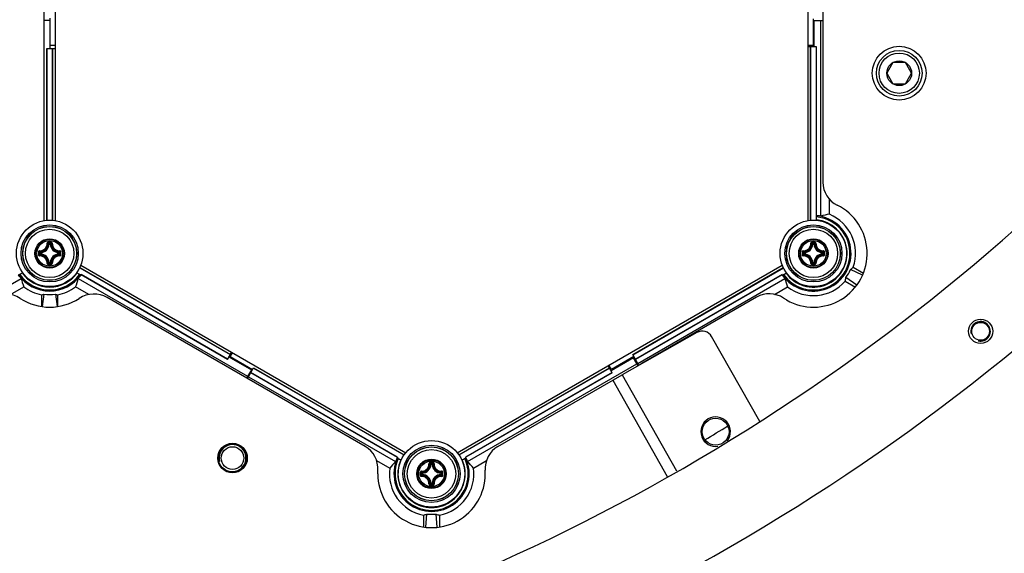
# Model space of a CAD drawing. Header units: millimetres. Extents: x 0 to 420, y 0 to 297.
# Tile 186 of 256: x 131 to 149, y 180 to 190. Entities that reach past the tile are written whole.
import ezdxf

# ---------------------------------------------------------------- set-up
doc = ezdxf.new("R2010")
doc.units = ezdxf.units.MM
doc.header["$LTSCALE"] = 23.1
doc.layers.get('0').update_dxf_attribs({"linetype": 'CONTINUOUS'})
doc.layers.add('02___PRT_ALL_AXES', color=7, linetype='CONTINUOUS')
doc.layers.add('DIM_PILOTEES', color=7, linetype='CONTINUOUS')
doc.styles.get("Standard").update_dxf_attribs({"font": 'txt', "width": 0.7})
doc.styles.add('TEXTSTYLE_4', font='txt')
doc.dimstyles.new('DIMSTYLE_5', dxfattribs={"dimtxt": 2.5, "dimasz": 3.5, "dimexe": 2, "dimexo": 0, "dimtad": 1, "dimlfac": 10, "dimdsep": 46, "dimtxsty": 'Standard', "dimblk": '_FILLED', "dimblk1": '_FILLED', "dimblk2": '_FILLED', "dimcen": 0.09, "dimazin": 2, "dimtp": 0.8, "dimtm": 0.8, "dimtfac": 1, "dimtmove": 0, "dimatfit": 2, "dimldrblk": '_FILLED', "dimfxl": 0, "dimtolj": 1, "dimarcsym": 0})

# ---------------------------------------------------------------- blocks, each defined once
blk = doc.blocks.new('_FILLED')
at = {"color": 0, "linetype": 'ByBlock'}
blk.add_solid([(0, 0), (-1, 0.1429), (-1, -0.1429)], dxfattribs=at)
blk = doc.blocks.new('*D8')
at = {"layer": 'DIM_PILOTEES', "color": 2, "linetype": 'Continuous'}
for p, q in [((124.125, 214.622), (176.063, 258.233)), ((154.337, 239.99), (124.125, 214.622)), ((93.913, 189.254), (124.125, 214.622))]:
    blk.add_line(p, q, dxfattribs=at)
at = {"layer": 'DIM_PILOTEES', "color": 2, "linetype": 'Continuous', "xscale": 3.5, "yscale": 3.5, "zscale": 3.5}
for p, rotation in [((154.337, 239.99), 40.0192182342), ((93.913, 189.254), 220.0192182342)]:
    blk.add_blockref('_FILLED', p, dxfattribs=dict(at, rotation=rotation))
at = {"layer": 'DIM_PILOTEES', "color": 2, "linetype": 'Continuous', "insert": (166.988, 254.693), "char_height": 2.5, "width": 13.83929, "attachment_point": 1, "rotation": 40.0192, "line_spacing_factor": 0.9, "style": 'TEXTSTYLE_4'}
blk.add_mtext('{\\ftxt;\\W0.0001;\\H0.0001;\\~}{\\ftxt;\\W1.3333333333;\\H2.5; }{\\ftxt;\\W0.0001;\\H0.0001;\\~}{\\ftxt;\\W0.0001;\\H0.0001;\\~}{\\ftxt;\\W2.3571428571;\\H2.5; }{\\ftxt;\\W0.0001;\\H0.0001;\\~}', dxfattribs=at)

msp = doc.modelspace()

# ---------------------------------------------------------------- linework, layer by layer
at = {"color": 7, "linetype": 'Continuous'}
for p, q in [((131.1252, 186.5378), (131.1252, 193.5158)), ((131.3252, 193.5158), (131.3252, 186.5379)), ((145.3252, 186.5375), (145.3252, 193.5158)), ((145.6027, 192.7877), (145.6027, 187.2505)), ((131.2252, 190.2577), (131.1252, 190.2577)), ((131.2252, 190.2577), (131.2252, 189.7397)), ((131.2352, 189.796), (131.2352, 190.3018)), ((145.4252, 189.796), (145.4252, 190.2897)), ((145.4352, 190.2562), (145.6027, 190.2562)), ((145.4352, 190.2562), (145.4352, 189.7754)), ((145.5627, 186.6195), (145.5627, 190.2562)), ((131.1727, 189.7397), (131.3252, 189.7397)), ((131.1727, 186.5439), (131.1727, 189.7397)), ((131.1762, 186.5441), (131.1762, 189.7397)), ((131.3252, 189.796), (131.2352, 189.796)), ((131.2742, 189.7397), (131.2742, 186.5441)), ((131.2777, 189.7397), (131.2777, 186.5439)), ((145.4252, 189.796), (145.3252, 189.796)), ((145.3252, 189.7754), (145.4777, 189.7754)), ((145.3727, 186.5439), (145.3727, 189.7754)), ((145.3762, 186.5441), (145.3762, 189.7754)), ((145.4742, 189.7754), (145.4742, 186.6296)), ((145.4777, 189.7754), (145.4777, 186.6311)), ((146.9056, 189.4787), (146.7901, 189.2787)), ((147.1365, 189.4787), (146.9056, 189.4787)), ((147.252, 189.2787), (147.1365, 189.4787)), ((146.7901, 189.2787), (146.9056, 189.0787)), ((147.1365, 189.0787), (147.252, 189.2787)), ((146.9056, 189.0787), (147.1365, 189.0787)), ((145.7226, 186.6545), (145.7226, 186.9353)), ((145.4842, 186.5431), (145.4842, 186.6288)), ((145.7839, 186.4367), (145.7797, 186.4341)), ((145.7839, 186.4367), (145.7797, 186.4342)), ((131.214, 186.0987), (131.2041, 186.0992)), ((131.214, 186.1086), (131.2365, 186.1086)), ((131.214, 186.0987), (131.214, 186.1086)), ((131.2141, 186.0987), (131.2364, 186.0987)), ((131.2365, 186.0987), (131.2365, 186.1086)), ((131.2365, 186.0987), (131.2464, 186.0992)), ((145.414, 186.0987), (145.4041, 186.0992)), ((145.414, 186.1086), (145.4365, 186.1086)), ((145.414, 186.0987), (145.414, 186.1086)), ((145.4141, 186.0987), (145.4364, 186.0987)), ((145.4365, 186.0987), (145.4365, 186.1086)), ((145.4365, 186.0987), (145.4464, 186.0992)), ((131.0542, 185.9389), (131.0443, 185.9389)), ((131.0443, 185.9164), (131.0443, 185.9389)), ((131.0542, 185.9164), (131.0443, 185.9164)), ((131.0542, 185.9389), (131.0537, 185.9488)), ((131.0542, 185.9164), (131.0537, 185.9065)), ((131.0542, 185.9165), (131.0542, 185.9388)), ((131.3962, 185.9389), (131.3968, 185.9488)), ((131.3962, 185.9389), (131.4062, 185.9389)), ((131.3962, 185.9388), (131.3962, 185.9165)), ((131.3962, 185.9164), (131.4062, 185.9164)), ((131.3962, 185.9164), (131.3968, 185.9065)), ((131.4062, 185.9389), (131.4062, 185.9164)), ((145.2542, 185.9389), (145.2443, 185.9389)), ((145.2443, 185.9164), (145.2443, 185.9389)), ((145.2542, 185.9164), (145.2443, 185.9164)), ((145.2542, 185.9389), (145.2537, 185.9488)), ((145.2542, 185.9164), (145.2537, 185.9065)), ((145.2542, 185.9165), (145.2542, 185.9388)), ((145.5962, 185.9389), (145.5968, 185.9488)), ((145.5962, 185.9389), (145.6062, 185.9389)), ((145.5962, 185.9388), (145.5962, 185.9165)), ((145.5962, 185.9164), (145.6062, 185.9164)), ((145.5962, 185.9164), (145.5968, 185.9065)), ((145.6062, 185.9389), (145.6062, 185.9164)), ((131.214, 185.7567), (131.2041, 185.7561)), ((131.214, 185.7567), (131.214, 185.7467)), ((131.2365, 185.7467), (131.214, 185.7467)), ((131.2364, 185.7567), (131.2141, 185.7567)), ((131.2365, 185.7567), (131.2464, 185.7561)), ((131.2365, 185.7567), (131.2365, 185.7467)), ((131.7836, 185.6618), (134.5832, 184.0455)), ((131.7852, 185.665), (134.585, 184.0485)), ((131.8034, 185.7093), (137.8468, 182.2202)), ((138.8034, 182.22), (144.8468, 185.7092)), ((142.0655, 184.0471), (144.8659, 185.6639)), ((142.0672, 184.0441), (144.8675, 185.6608)), ((145.414, 185.7567), (145.4041, 185.7561)), ((145.414, 185.7567), (145.414, 185.7467)), ((145.4365, 185.7467), (145.414, 185.7467)), ((145.4364, 185.7567), (145.4141, 185.7567)), ((145.4365, 185.7567), (145.4464, 185.7561)), ((145.4365, 185.7567), (145.4365, 185.7467)), ((146.1674, 185.6709), (146.3556, 185.5623)), ((127.9717, 183.8904), (130.6948, 185.4626)), ((130.6475, 185.526), (130.7218, 185.5688)), ((131.7287, 185.5688), (131.803, 185.526)), ((131.7557, 185.4626), (134.9064, 183.6436)), ((134.5325, 183.9576), (131.8082, 185.5305)), ((134.5342, 183.9606), (131.8086, 185.5342)), ((144.8425, 185.5332), (142.1162, 183.9592)), ((144.843, 185.5294), (142.118, 183.9562)), ((142.1605, 183.8826), (144.8956, 185.4617)), ((144.8482, 185.5249), (144.9225, 185.5678)), ((146.2325, 185.3384), (146.0298, 185.4787)), ((146.3382, 185.5209), (146.1153, 185.6263)), ((130.4962, 185.1634), (130.7445, 185.3067)), ((131.9543, 185.1634), (131.706, 185.3067)), ((144.7031, 185.1659), (144.9455, 185.3059)), ((146.017, 185.4114), (146.2053, 185.3027)), ((131.0752, 185.1568), (131.0752, 184.9392)), ((131.1173, 185.171), (131.0882, 184.9373)), ((131.3332, 185.171), (131.3622, 184.9373)), ((131.3752, 184.9392), (131.3752, 185.1568)), ((137.0909, 182.3362), (132.2955, 185.1048)), ((144.3684, 185.1125), (142.2351, 183.8809)), ((144.9254, 185.0615), (144.8697, 185.0961)), ((143.261, 184.455), (141.8684, 183.6671)), ((144.4267, 182.8008), (143.5335, 184.3794)), ((134.5325, 183.9576), (134.6087, 184.0897)), ((134.5587, 184.0031), (134.9751, 183.7627)), ((134.5803, 184.0021), (134.6253, 184.0801)), ((134.9967, 183.7617), (134.5803, 184.0021)), ((142.0867, 184.0103), (141.6703, 183.7699)), ((142.1823, 183.8447), (142.0655, 184.0471)), ((138.9944, 182.056), (142.1439, 183.8744)), ((141.685, 183.7076), (141.6087, 183.8397)), ((141.6703, 183.7699), (141.6247, 183.8489)), ((142.0801, 183.9848), (141.6637, 183.7444)), ((142.1662, 183.8356), (142.0801, 183.9848)), ((134.9751, 183.7627), (134.8864, 183.6089)), ((134.903, 183.5993), (135.018, 183.7985)), ((134.923, 183.634), (137.6581, 182.0548)), ((137.6905, 182.1343), (134.9655, 183.7076)), ((137.6935, 182.1366), (134.9672, 183.7106)), ((135.0162, 183.7955), (137.8159, 182.1791)), ((135.018, 183.7985), (137.8178, 182.1821)), ((138.8327, 182.1821), (141.6325, 183.7985)), ((138.8346, 182.1792), (141.6342, 183.7955)), ((141.6832, 183.7106), (138.9589, 182.1377)), ((141.685, 183.7076), (138.9619, 182.1354)), ((139.5596, 182.3362), (141.8676, 183.6687)), ((141.8676, 183.6687), (142.8782, 181.8823)), ((141.6944, 183.5687), (142.7062, 181.7802)), ((137.3039, 182.0747), (137.5481, 181.9337)), ((137.6892, 182.1275), (137.7628, 182.0851)), ((137.691, 182.1347), (137.6905, 182.1343)), ((138.314, 181.9995), (138.3041, 182)), ((138.314, 182.0094), (138.3365, 182.0094)), ((138.314, 181.9995), (138.314, 182.0094)), ((138.3141, 181.9995), (138.3364, 181.9995)), ((138.3365, 181.9995), (138.3365, 182.0094)), ((138.3365, 181.9995), (138.3464, 182)), ((138.8877, 182.0851), (138.9632, 182.1287)), ((139.1047, 181.9351), (139.3466, 182.0747)), ((137.3252, 181.8283), (137.3274, 181.8938)), ((138.1542, 181.8397), (138.1443, 181.8397)), ((138.1443, 181.8172), (138.1443, 181.8397)), ((138.1542, 181.8172), (138.1443, 181.8172)), ((138.1542, 181.8397), (138.1537, 181.8496)), ((138.1542, 181.8172), (138.1537, 181.8073)), ((138.1542, 181.8173), (138.1542, 181.8397)), ((138.4962, 181.8397), (138.4968, 181.8496)), ((138.4962, 181.8397), (138.5062, 181.8397)), ((138.4962, 181.8396), (138.4962, 181.8173)), ((138.4962, 181.8172), (138.5062, 181.8172)), ((138.4962, 181.8172), (138.4968, 181.8073)), ((138.5062, 181.8397), (138.5062, 181.8172)), ((138.314, 181.6575), (138.3041, 181.6569)), ((138.314, 181.6575), (138.314, 181.6475)), ((138.3365, 181.6475), (138.314, 181.6475)), ((138.3364, 181.6575), (138.3141, 181.6575)), ((138.3365, 181.6575), (138.3464, 181.6569)), ((138.3365, 181.6575), (138.3365, 181.6475)), ((138.2197, 180.8346), (138.24, 181.0812)), ((138.4308, 180.8346), (138.4105, 181.0809)), ((138.1752, 181.0585), (138.1752, 180.8402)), ((138.4752, 181.058), (138.4752, 180.8402))]:
    msp.add_line(p, q, dxfattribs=at)
for centre, radius in [((147.0211, 189.2787), 0.5), ((147.0211, 189.2787), 0.425), ((147.0211, 189.2787), 0.375), ((147.0211, 189.2787), 0.2309), ((131.2252, 185.9277), 0.6185), ((131.2252, 185.9277), 0.5318), ((131.2252, 185.9277), 0.5019), ((131.2252, 185.9277), 0.5), ((131.2252, 185.9277), 0.45), ((145.4252, 185.9277), 0.6185), ((145.4252, 185.9277), 0.5318), ((145.4252, 185.9277), 0.5019), ((145.4252, 185.9277), 0.5), ((145.4252, 185.9277), 0.45), ((131.2252, 185.9277), 0.2732), ((131.2252, 185.9277), 0.2731), ((131.2252, 185.9277), 0.262), ((145.4252, 185.9277), 0.2732), ((145.4252, 185.9277), 0.2731), ((145.4252, 185.9277), 0.262), ((131.2252, 185.9277), 0.2384), ((145.4252, 185.9277), 0.2384), ((134.6252, 182.122), 0.26), ((138.3252, 181.8285), 0.6185), ((138.3252, 181.8285), 0.5318), ((134.6252, 182.122), 0.21), ((138.3252, 181.8285), 0.5019), ((138.3252, 181.8285), 0.5), ((138.3252, 181.8285), 0.45), ((138.3252, 181.8285), 0.2732), ((138.3252, 181.8285), 0.2731), ((138.3252, 181.8285), 0.262), ((138.3252, 181.8285), 0.2384)]:
    msp.add_circle(centre, radius, dxfattribs=at)
for centre, radius, start, end in [((124.1252, 214.622), 39.45, 283.22162, 316.89497), ((146.0777, 187.2505), 0.475, 180, 243.74462), ((145.4252, 185.9277), 1, 240.01188, 63.74462), ((145.4252, 185.9277), 0.7002, 214.93575, 85.16551), ((145.4252, 185.9277), 0.6802, 215.08125, 85.023), ((145.4252, 185.9277), 0.7037, 85.18956, 86.00635), ((145.4252, 185.9277), 0.7054, 78.75984, 85.73195), ((145.4252, 185.9277), 0.7853, 340.91941, 67.74865), ((145.4252, 185.9262), 0.6262, 215.4069, 84.5931), ((145.4252, 185.9262), 0.6239, 54.91027, 84.57277), ((145.4333, 185.9309), 0.6155, 30.13817, 55.27354), ((145.4344, 185.9315), 0.6142, 29.99077, 30.1385), ((145.4333, 185.9309), 0.6155, 4.70791, 29.99085), ((131.0452, 186.1077), 0.1591, 273.05434, 356.94559), ((131.0452, 186.1077), 0.169, 273.05291, 356.9472), ((130.9157, 185.8094), 0.4088, 45.14387, 48.28215), ((131.2249, 175.2389), 10.8976, 89.85392, 90.14255), ((131.2252, 175.3223), 10.8024, 89.85569, 90.14432), ((130.8787, 185.7908), 0.462, 43.45836, 46.26688), ((131.5718, 185.7909), 0.462, 133.73298, 136.54165), ((131.4052, 186.1077), 0.169, 183.0529, 266.94717), ((131.5349, 185.8093), 0.409, 131.71862, 134.85577), ((131.4052, 186.1077), 0.1591, 183.05441, 266.94559), ((145.2452, 186.1077), 0.1591, 273.05434, 356.94559), ((145.2452, 186.1077), 0.169, 273.05291, 356.9472), ((145.1157, 185.8094), 0.4088, 45.14387, 48.28215), ((145.4249, 175.2389), 10.8976, 89.85392, 90.14255), ((145.4252, 175.3223), 10.8024, 89.85569, 90.14432), ((145.0787, 185.7908), 0.462, 43.45836, 46.26688), ((145.7718, 185.7909), 0.462, 133.73298, 136.54165), ((145.6052, 186.1077), 0.169, 183.0529, 266.94717), ((145.7349, 185.8093), 0.409, 131.71862, 134.85577), ((145.6052, 186.1077), 0.1591, 183.05441, 266.94559), ((141.9138, 185.9277), 10.8973, 179.85603, 180.00033), ((141.9139, 185.9276), 10.8975, 179.99981, 180.14412), ((131.3619, 186.2741), 0.4618, 223.73241, 226.54218), ((141.8309, 185.9277), 10.8027, 179.85574, 180.14426), ((131.3619, 185.5812), 0.4618, 133.45787, 136.26741), ((131.3439, 186.2375), 0.4094, 221.71998, 224.85435), ((131.3438, 185.6179), 0.4092, 135.14517, 138.28089), ((131.0452, 185.7477), 0.1591, 3.05434, 86.94565), ((131.0452, 185.7477), 0.169, 3.05293, 86.9472), ((131.4052, 185.7477), 0.169, 93.05264, 176.94693), ((131.4052, 185.7477), 0.1591, 93.05441, 176.94559), ((131.1069, 186.2372), 0.4088, 315.14387, 318.28215), ((131.1068, 185.618), 0.409, 41.71863, 44.85577), ((131.0884, 186.2742), 0.462, 313.45836, 316.26688), ((131.0884, 185.5811), 0.462, 43.73298, 46.54165), ((120.6196, 185.9277), 10.8027, 359.85574, 0.14426), ((120.5365, 185.9277), 10.8975, 359.99981, 0.14412), ((120.5367, 185.9276), 10.8973, 359.85603, 0.00033), ((156.1138, 185.9277), 10.8973, 179.85603, 180.00033), ((156.1139, 185.9276), 10.8975, 179.99981, 180.14412), ((145.5619, 186.2741), 0.4618, 223.73241, 226.54218), ((156.0309, 185.9277), 10.8027, 179.85574, 180.14426), ((145.5619, 185.5812), 0.4618, 133.45787, 136.26741), ((145.5439, 186.2375), 0.4094, 221.71998, 224.85435), ((145.5438, 185.6179), 0.4092, 135.14517, 138.28089), ((145.2452, 185.7477), 0.1591, 3.05434, 86.94565), ((145.2452, 185.7477), 0.169, 3.05293, 86.9472), ((145.6052, 185.7477), 0.169, 93.05264, 176.94693), ((145.6052, 185.7477), 0.1591, 93.05441, 176.94559), ((145.3069, 186.2372), 0.4088, 315.14387, 318.28215), ((145.3068, 185.618), 0.409, 41.71863, 44.85577), ((145.2884, 186.2742), 0.462, 313.45836, 316.26688), ((145.2884, 185.5811), 0.462, 43.73298, 46.54165), ((134.8196, 185.9277), 10.8027, 359.85574, 0.14426), ((134.7365, 185.9277), 10.8975, 359.99981, 0.14412), ((134.7367, 185.9276), 10.8973, 359.85603, 0.00033), ((145.4252, 185.9262), 0.6239, 294.91027, 5.07126), ((145.2516, 187.4322), 1.6544, 298.51242, 298.72532), ((130.9153, 186.0463), 0.4094, 311.71999, 314.85435), ((131.2238, 196.6164), 10.8976, 269.86331, 270.15193), ((130.8788, 186.0643), 0.4618, 313.73245, 316.54218), ((131.2253, 196.533), 10.8024, 269.85526, 270.14388), ((131.5718, 186.0645), 0.462, 223.45836, 226.26689), ((131.5348, 186.046), 0.4088, 225.14387, 228.28216), ((145.1153, 186.0463), 0.4094, 311.71999, 314.85435), ((145.4238, 196.6164), 10.8976, 269.86331, 270.15193), ((145.0788, 186.0643), 0.4618, 313.73245, 316.54218), ((145.4253, 196.533), 10.8024, 269.85526, 270.14388), ((145.7718, 186.0645), 0.462, 223.45836, 226.26689), ((145.7348, 186.046), 0.4088, 225.14387, 228.28216), ((131.2252, 185.9277), 0.7054, 214.26805, 221.24016), ((131.2252, 185.9277), 0.7002, 214.83449, 325.16551), ((131.2252, 185.9277), 0.6802, 214.977, 325.023), ((131.2252, 185.9277), 0.6262, 215.4069, 324.5931), ((131.2252, 185.9277), 0.6239, 215.42723, 245.07126), ((131.2252, 185.9277), 0.6239, 294.91027, 324.57277), ((131.2252, 185.9277), 0.7054, 318.75984, 325.73195), ((131.2252, 185.9277), 0.7037, 325.18956, 326.00635), ((145.4252, 185.9277), 0.7037, 214.09429, 214.91119), ((145.4252, 185.9277), 0.7054, 214.36847, 221.34228), ((145.4252, 185.9262), 0.6239, 215.42723, 245.07126), ((131.2252, 185.9277), 0.7853, 232.25135, 258.98897), ((132.616, 185.3251), 1.6541, 178.5092, 178.72532), ((131.2252, 185.9184), 0.6155, 244.70791, 295.27355), ((131.2252, 185.9277), 0.7853, 281.01103, 307.74865), ((129.8345, 185.3255), 1.654, 1.2562, 1.472), ((145.4252, 185.9277), 0.7853, 232.34857, 318.89732), ((146.8154, 185.3237), 1.6535, 178.46246, 178.72535), ((145.4252, 185.917), 0.6155, 244.708, 295.27353), ((144.0351, 185.3241), 1.6533, 1.25615, 1.54381), ((130.405, 184.6718), 0.5, 56.85067, 120), ((132.0455, 184.6718), 0.5, 60, 123.14933), ((144.6059, 184.7012), 0.475, 56.25538, 120), ((131.2252, 185.9277), 1, 236.85067, 303.14933), ((143.3595, 184.281), 0.2, 29.5, 119.5), ((142.3351, 183.7077), 0.2, 120, 132.68965), ((124.1252, 214.622), 37.5, 300.94158, 301.70578), ((136.8534, 181.9248), 0.475, 356.25538, 60), ((139.7971, 181.9248), 0.475, 120, 183.74462), ((138.3265, 181.8292), 0.7002, 154.93575, 25.16551), ((138.3265, 181.8292), 0.6802, 155.08125, 25.023), ((138.3265, 181.8292), 0.7054, 154.36847, 161.34228), ((138.3265, 181.8292), 0.7037, 154.09429, 154.91119), ((138.3252, 181.8285), 0.6262, 155.4069, 24.5931), ((138.3252, 181.8285), 0.6239, 155.42723, 185.07126), ((138.1452, 182.0085), 0.1591, 273.05434, 356.94559), ((138.1452, 182.0085), 0.169, 273.05291, 356.9472), ((138.0157, 181.7102), 0.4088, 45.14387, 48.28215), ((138.3249, 171.1397), 10.8976, 89.85392, 90.14255), ((138.3252, 171.2231), 10.8024, 89.85569, 90.14432), ((137.9787, 181.6917), 0.462, 43.45836, 46.26688), ((138.6718, 181.6917), 0.462, 133.73298, 136.54165), ((138.5052, 182.0085), 0.169, 183.0529, 266.94717), ((138.6349, 181.7101), 0.409, 131.71862, 134.85577), ((138.5052, 182.0085), 0.1591, 183.05441, 266.94559), ((138.3252, 181.8285), 0.6239, 354.91027, 24.57277), ((138.3265, 181.8292), 0.7037, 25.18956, 26.00635), ((138.3265, 181.8292), 0.7054, 18.75984, 25.73195), ((138.3252, 181.8285), 1, 180.01085, 3.74462), ((138.3265, 181.8292), 0.7853, 172.34857, 258.89732), ((149.0138, 181.8285), 10.8973, 179.85603, 180.00033), ((149.0139, 181.8284), 10.8975, 179.99981, 180.14412), ((138.4619, 182.1749), 0.4618, 223.73241, 226.54218), ((148.9309, 181.8285), 10.8027, 179.85574, 180.14426), ((138.4619, 181.482), 0.4618, 133.45787, 136.26741), ((138.4439, 182.1384), 0.4094, 221.71998, 224.85435), ((138.4438, 181.5187), 0.4092, 135.14517, 138.28089), ((138.1452, 181.6485), 0.1591, 3.05434, 86.94565), ((138.1452, 181.6485), 0.169, 3.05293, 86.9472), ((138.5052, 181.6485), 0.169, 93.05264, 176.94693), ((138.5052, 181.6485), 0.1591, 93.05441, 176.94559), ((138.3265, 181.8292), 0.7853, 280.91941, 7.74865), ((138.2069, 182.138), 0.4088, 315.14387, 318.28215), ((138.2068, 181.5188), 0.409, 41.71863, 44.85577), ((138.1884, 182.1751), 0.462, 313.45836, 316.26688), ((138.1884, 181.4819), 0.462, 43.73298, 46.54165), ((127.7196, 181.8285), 10.8027, 359.85574, 0.14426), ((127.6365, 181.8285), 10.8975, 359.99981, 0.14412), ((127.6367, 181.8284), 10.8973, 359.85603, 0.00033), ((138.4988, 180.3227), 1.6541, 118.51108, 118.72532), ((138.3172, 181.8238), 0.6155, 184.708, 235.27353), ((138.0153, 181.9471), 0.4094, 311.71999, 314.85435), ((138.3238, 192.5173), 10.8976, 269.86331, 270.15193), ((137.9788, 181.9652), 0.4618, 313.73245, 316.54218), ((138.3253, 192.4338), 10.8024, 269.85526, 270.14388), ((138.6718, 181.9653), 0.462, 223.45836, 226.26689), ((138.6348, 181.9468), 0.4088, 225.14387, 228.28216), ((138.3333, 181.8238), 0.6155, 304.70791, 355.27355), ((138.1513, 180.323), 1.6539, 61.2562, 61.47201), ((137.1084, 182.7318), 1.6539, 301.25619, 301.49531), ((138.3252, 181.8285), 0.6239, 234.91027, 305.07126), ((139.5426, 182.7318), 1.6544, 238.50926, 238.72532)]:
    msp.add_arc(centre, radius, start, end, dxfattribs=at)
at = {"color": 2, "linetype": 'Continuous'}
for centre, radius in [((148.5342, 184.4784), 0.1815), ((134.6252, 182.122), 0.25)]:
    msp.add_arc(centre, radius, 255, 195, dxfattribs=at)
at = {"color": 7, "linetype": 'Continuous'}
for centre, major_axis, ratio, start_param, end_param in [((145.8496, 185.9277), (0.8488, 0), 0.8660474, 1.7209773, 1.915563), ((145.6622, 186.3381), (0.474, 0.8209), 0.8660474, -1.9946432, -1.9209266), ((131.4374, 185.5601), (-0.4244, 0.7351), 0.8660474, 1.2260297, 1.4206154), ((131.013, 185.5601), (0.4244, 0.7351), 0.8660474, -1.4206154, -1.2260297), ((145.6372, 185.5605), (-0.424, 0.7344), 0.8660474, 1.2277407, 1.4224289), ((145.1887, 185.5179), (0.4731, 0.8195), 0.8660474, -1.2237286, -1.1499476), ((145.451, 185.9128), (0.6266, -0.3618), 0.9991568, -0.1199657, 0.1165639), ((130.7517, 185.9277), (0.9471, 0), 0.8660474, -1.2221964, -1.174484), ((131.2252, 185.8828), (0, 0.72), 0.9980614, -3.2923339, -2.9908514), ((131.6987, 185.9277), (0.9471, 0), 0.8660474, -1.9671086, -1.9193962), ((138.1145, 181.462), (0.424, 0.7344), 0.8660474, 1.2277407, 1.4224289), ((138.5387, 181.4616), (-0.4244, 0.7351), 0.8660474, -1.4206154, -1.2260297), ((137.8534, 181.8292), (0.9463, 0), 0.8660474, -1.2237286, -1.1499476), ((138.3265, 181.7995), (0, 0.7235), 0.9991568, -3.2615583, -3.0250287), ((138.8004, 181.8292), (0.9479, 0), 0.8660474, -1.9946432, -1.9209266)]:
    msp.add_ellipse(centre, major_axis=major_axis, ratio=ratio, start_param=start_param, end_param=end_param, dxfattribs=at)
for points, knots in [([(131.0372, 185.9755), (131.0555, 185.9749), (131.0929, 185.9814), (131.1403, 186.0126), (131.1715, 186.06), (131.178, 186.0974), (131.1774, 186.1157)], [0, 0, 0, 0, 0.2490657, 0.5000009, 0.7509336, 1, 1, 1, 1]), ([(131.0384, 185.9651), (131.0579, 185.9645), (131.0978, 185.9714), (131.1483, 186.0046), (131.1815, 186.0551), (131.1884, 186.095), (131.1878, 186.1145)], [0, 0, 0, 0, 0.2491878, 0.5000017, 0.7508139, 1, 1, 1, 1]), ([(131.1978, 186.1364), (131.1925, 186.1364), (131.1816, 186.132), (131.1773, 186.121), (131.1774, 186.1157)], [0, 0, 0, 0, 0.502102, 1, 1, 1, 1]), ([(131.1774, 186.1157), (131.1797, 186.1158), (131.1829, 186.1158), (131.1862, 186.1152), (131.1875, 186.1149), (131.1878, 186.1145)], [0, 0, 0, 0, 0.6581827, 0.8829032, 1, 1, 1, 1]), ([(131.198, 186.1247), (131.1954, 186.1247), (131.1899, 186.1226), (131.1877, 186.1171), (131.1878, 186.1145)], [0, 0, 0, 0, 0.504442, 1, 1, 1, 1]), ([(131.1978, 186.1364), (131.1978, 186.1338), (131.198, 186.1299), (131.1977, 186.1259), (131.198, 186.1247)], [0, 0, 0, 0, 0.6630552, 1, 1, 1, 1]), ([(131.2527, 186.1364), (131.2527, 186.1338), (131.2525, 186.1299), (131.2527, 186.1259), (131.2524, 186.1247)], [0, 0, 0, 0, 0.663059, 1, 1, 1, 1]), ([(131.2627, 186.1145), (131.2628, 186.1171), (131.2605, 186.1226), (131.2551, 186.1247), (131.2524, 186.1247)], [0, 0, 0, 0, 0.4955539, 1, 1, 1, 1]), ([(131.2731, 186.1157), (131.2732, 186.1209), (131.2689, 186.132), (131.258, 186.1364), (131.2527, 186.1364)], [0, 0, 0, 0, 0.4975538, 1, 1, 1, 1]), ([(131.2627, 186.1145), (131.2621, 186.095), (131.269, 186.0551), (131.3022, 186.0046), (131.3527, 185.9714), (131.3926, 185.9645), (131.4121, 185.9651)], [0, 0, 0, 0, 0.2491874, 0.4999997, 0.7508135, 1, 1, 1, 1]), ([(131.2731, 186.1157), (131.2707, 186.1158), (131.2676, 186.1158), (131.2642, 186.1152), (131.2629, 186.1149), (131.2627, 186.1145)], [0, 0, 0, 0, 0.6581811, 0.8829017, 1, 1, 1, 1]), ([(131.2731, 186.1157), (131.2725, 186.0974), (131.279, 186.06), (131.3101, 186.0126), (131.3576, 185.9814), (131.395, 185.9749), (131.4133, 185.9755)], [0, 0, 0, 0, 0.2490667, 0.5000001, 0.7509355, 1, 1, 1, 1]), ([(145.2372, 185.9755), (145.2555, 185.9749), (145.2929, 185.9814), (145.3403, 186.0126), (145.3715, 186.06), (145.378, 186.0974), (145.3774, 186.1157)], [0, 0, 0, 0, 0.2490657, 0.5000009, 0.7509336, 1, 1, 1, 1]), ([(145.2384, 185.9651), (145.2579, 185.9645), (145.2978, 185.9714), (145.3483, 186.0046), (145.3815, 186.0551), (145.3884, 186.095), (145.3878, 186.1145)], [0, 0, 0, 0, 0.2491878, 0.5000017, 0.7508139, 1, 1, 1, 1]), ([(145.3978, 186.1364), (145.3925, 186.1364), (145.3816, 186.132), (145.3773, 186.121), (145.3774, 186.1157)], [0, 0, 0, 0, 0.502102, 1, 1, 1, 1]), ([(145.3774, 186.1157), (145.3797, 186.1158), (145.3829, 186.1158), (145.3862, 186.1152), (145.3875, 186.1149), (145.3878, 186.1145)], [0, 0, 0, 0, 0.6581827, 0.8829032, 1, 1, 1, 1]), ([(145.398, 186.1247), (145.3954, 186.1247), (145.3899, 186.1226), (145.3877, 186.1171), (145.3878, 186.1145)], [0, 0, 0, 0, 0.504442, 1, 1, 1, 1]), ([(145.3978, 186.1364), (145.3978, 186.1338), (145.398, 186.1299), (145.3977, 186.1259), (145.398, 186.1247)], [0, 0, 0, 0, 0.6630552, 1, 1, 1, 1]), ([(145.4527, 186.1364), (145.4527, 186.1338), (145.4525, 186.1299), (145.4527, 186.1259), (145.4524, 186.1247)], [0, 0, 0, 0, 0.663059, 1, 1, 1, 1]), ([(145.4627, 186.1145), (145.4628, 186.1171), (145.4605, 186.1226), (145.4551, 186.1247), (145.4524, 186.1247)], [0, 0, 0, 0, 0.4955539, 1, 1, 1, 1]), ([(145.473, 186.1157), (145.4732, 186.1209), (145.4689, 186.132), (145.458, 186.1364), (145.4527, 186.1364)], [0, 0, 0, 0, 0.4975538, 1, 1, 1, 1]), ([(145.4627, 186.1145), (145.4621, 186.095), (145.4689, 186.0551), (145.5022, 186.0046), (145.5527, 185.9714), (145.5926, 185.9645), (145.6121, 185.9651)], [0, 0, 0, 0, 0.2491874, 0.4999997, 0.7508135, 1, 1, 1, 1]), ([(145.473, 186.1157), (145.4707, 186.1158), (145.4676, 186.1158), (145.4642, 186.1152), (145.4629, 186.1149), (145.4627, 186.1145)], [0, 0, 0, 0, 0.6581811, 0.8829017, 1, 1, 1, 1]), ([(145.473, 186.1157), (145.4725, 186.0974), (145.479, 186.06), (145.5101, 186.0126), (145.5575, 185.9814), (145.595, 185.9749), (145.6133, 185.9755)], [0, 0, 0, 0, 0.2490667, 0.5000001, 0.7509355, 1, 1, 1, 1]), ([(131.0372, 185.9755), (131.032, 185.9756), (131.0209, 185.9713), (131.0165, 185.9604), (131.0165, 185.9551)], [0, 0, 0, 0, 0.4978879, 1, 1, 1, 1]), ([(131.0165, 185.9551), (131.0191, 185.9551), (131.023, 185.9549), (131.027, 185.9552), (131.0282, 185.9549)], [0, 0, 0, 0, 0.6630628, 1, 1, 1, 1]), ([(131.0165, 185.9002), (131.0191, 185.9002), (131.023, 185.9004), (131.027, 185.9002), (131.0282, 185.9005)], [0, 0, 0, 0, 0.6630545, 1, 1, 1, 1]), ([(131.0165, 185.9002), (131.0165, 185.8949), (131.0209, 185.884), (131.032, 185.8797), (131.0372, 185.8798)], [0, 0, 0, 0, 0.5021153, 1, 1, 1, 1]), ([(131.0384, 185.9651), (131.0358, 185.9652), (131.0303, 185.963), (131.0282, 185.9575), (131.0282, 185.9549)], [0, 0, 0, 0, 0.4955566, 1, 1, 1, 1]), ([(131.0282, 185.9005), (131.0282, 185.8978), (131.0303, 185.8924), (131.0358, 185.8901), (131.0384, 185.8902)], [0, 0, 0, 0, 0.5044401, 1, 1, 1, 1]), ([(131.0372, 185.9755), (131.0371, 185.9732), (131.0371, 185.97), (131.0377, 185.9666), (131.038, 185.9654), (131.0384, 185.9651)], [0, 0, 0, 0, 0.6581809, 0.8829012, 1, 1, 1, 1]), ([(131.0372, 185.8798), (131.0371, 185.8821), (131.0371, 185.8853), (131.0377, 185.8887), (131.038, 185.89), (131.0384, 185.8902)], [0, 0, 0, 0, 0.658178, 0.8828997, 1, 1, 1, 1]), ([(131.1774, 185.7396), (131.178, 185.7579), (131.1715, 185.7953), (131.1403, 185.8427), (131.0929, 185.8739), (131.0555, 185.8804), (131.0372, 185.8798)], [0, 0, 0, 0, 0.2490667, 0.5000001, 0.7509355, 1, 1, 1, 1]), ([(131.1878, 185.7408), (131.1884, 185.7603), (131.1815, 185.8002), (131.1483, 185.8507), (131.0978, 185.8839), (131.0579, 185.8908), (131.0384, 185.8902)], [0, 0, 0, 0, 0.2491874, 0.4999997, 0.7508135, 1, 1, 1, 1]), ([(131.0443, 185.9164), (131.0443, 185.914), (131.0463, 185.9089), (131.0513, 185.9066), (131.0537, 185.9065)], [0, 0, 0, 0, 0.4999794, 1, 1, 1, 1]), ([(131.4121, 185.8902), (131.3926, 185.8908), (131.3527, 185.8839), (131.3022, 185.8507), (131.269, 185.8002), (131.2621, 185.7603), (131.2627, 185.7408)], [0, 0, 0, 0, 0.2491876, 0.5000016, 0.7508137, 1, 1, 1, 1]), ([(131.4132, 185.8798), (131.3949, 185.8804), (131.3575, 185.8739), (131.3101, 185.8427), (131.279, 185.7953), (131.2725, 185.7579), (131.273, 185.7396)], [0, 0, 0, 0, 0.2490634, 0.4999996, 0.7509324, 1, 1, 1, 1]), ([(131.4062, 185.9389), (131.4061, 185.9413), (131.4042, 185.9464), (131.3992, 185.9487), (131.3968, 185.9488)], [0, 0, 0, 0, 0.4999794, 1, 1, 1, 1]), ([(131.3968, 185.9065), (131.3992, 185.9066), (131.4042, 185.9089), (131.4061, 185.914), (131.4062, 185.9164)], [0, 0, 0, 0, 0.5000206, 1, 1, 1, 1]), ([(131.4133, 185.9755), (131.4134, 185.9732), (131.4134, 185.97), (131.4128, 185.9666), (131.4125, 185.9654), (131.4121, 185.9651)], [0, 0, 0, 0, 0.658178, 0.8828997, 1, 1, 1, 1]), ([(131.4222, 185.9549), (131.4222, 185.9575), (131.4202, 185.963), (131.4147, 185.9652), (131.4121, 185.9651)], [0, 0, 0, 0, 0.5044401, 1, 1, 1, 1]), ([(131.4121, 185.8902), (131.4147, 185.8901), (131.4202, 185.8924), (131.4222, 185.8978), (131.4222, 185.9005)], [0, 0, 0, 0, 0.4955563, 1, 1, 1, 1]), ([(131.4133, 185.8798), (131.4134, 185.8821), (131.4134, 185.8853), (131.4128, 185.8887), (131.4125, 185.89), (131.4121, 185.8902)], [0, 0, 0, 0, 0.6581802, 0.8829007, 1, 1, 1, 1]), ([(131.4132, 185.8798), (131.4185, 185.8797), (131.4296, 185.884), (131.434, 185.8949), (131.434, 185.9002)], [0, 0, 0, 0, 0.4979095, 1, 1, 1, 1]), ([(131.434, 185.9551), (131.434, 185.9604), (131.4296, 185.9713), (131.4185, 185.9756), (131.4133, 185.9755)], [0, 0, 0, 0, 0.5021153, 1, 1, 1, 1]), ([(131.434, 185.9551), (131.4314, 185.9551), (131.4275, 185.9549), (131.4235, 185.9552), (131.4222, 185.9549)], [0, 0, 0, 0, 0.6630545, 1, 1, 1, 1]), ([(131.434, 185.9002), (131.4314, 185.9002), (131.4275, 185.9004), (131.4235, 185.9002), (131.4222, 185.9005)], [0, 0, 0, 0, 0.6630739, 1, 1, 1, 1]), ([(145.2372, 185.9755), (145.232, 185.9756), (145.2209, 185.9713), (145.2165, 185.9604), (145.2165, 185.9551)], [0, 0, 0, 0, 0.4978879, 1, 1, 1, 1]), ([(145.2165, 185.9551), (145.2191, 185.9551), (145.223, 185.9549), (145.2269, 185.9552), (145.2282, 185.9549)], [0, 0, 0, 0, 0.6630628, 1, 1, 1, 1]), ([(145.2165, 185.9002), (145.2191, 185.9002), (145.223, 185.9004), (145.2269, 185.9002), (145.2282, 185.9005)], [0, 0, 0, 0, 0.6630545, 1, 1, 1, 1]), ([(145.2165, 185.9002), (145.2165, 185.8949), (145.2209, 185.884), (145.232, 185.8797), (145.2372, 185.8798)], [0, 0, 0, 0, 0.5021153, 1, 1, 1, 1]), ([(145.2384, 185.9651), (145.2358, 185.9652), (145.2303, 185.963), (145.2282, 185.9575), (145.2282, 185.9549)], [0, 0, 0, 0, 0.4955566, 1, 1, 1, 1]), ([(145.2282, 185.9005), (145.2282, 185.8978), (145.2303, 185.8924), (145.2358, 185.8901), (145.2384, 185.8902)], [0, 0, 0, 0, 0.5044401, 1, 1, 1, 1]), ([(145.2372, 185.9755), (145.2371, 185.9732), (145.2371, 185.97), (145.2377, 185.9666), (145.238, 185.9654), (145.2384, 185.9651)], [0, 0, 0, 0, 0.6581809, 0.8829012, 1, 1, 1, 1]), ([(145.2372, 185.8798), (145.2371, 185.8821), (145.2371, 185.8853), (145.2377, 185.8887), (145.238, 185.89), (145.2384, 185.8902)], [0, 0, 0, 0, 0.658178, 0.8828997, 1, 1, 1, 1]), ([(145.3774, 185.7396), (145.378, 185.7579), (145.3715, 185.7953), (145.3403, 185.8427), (145.2929, 185.8739), (145.2555, 185.8804), (145.2372, 185.8798)], [0, 0, 0, 0, 0.2490667, 0.5000001, 0.7509355, 1, 1, 1, 1]), ([(145.3878, 185.7408), (145.3884, 185.7603), (145.3815, 185.8002), (145.3483, 185.8507), (145.2978, 185.8839), (145.2579, 185.8908), (145.2384, 185.8902)], [0, 0, 0, 0, 0.2491874, 0.4999997, 0.7508135, 1, 1, 1, 1]), ([(145.2443, 185.9164), (145.2443, 185.914), (145.2463, 185.9089), (145.2513, 185.9066), (145.2537, 185.9065)], [0, 0, 0, 0, 0.4999794, 1, 1, 1, 1]), ([(145.6121, 185.8902), (145.5926, 185.8908), (145.5527, 185.8839), (145.5022, 185.8507), (145.4689, 185.8002), (145.4621, 185.7603), (145.4627, 185.7408)], [0, 0, 0, 0, 0.2491876, 0.5000016, 0.7508137, 1, 1, 1, 1]), ([(145.6132, 185.8798), (145.5949, 185.8804), (145.5575, 185.8739), (145.5101, 185.8427), (145.4789, 185.7953), (145.4725, 185.7579), (145.473, 185.7396)], [0, 0, 0, 0, 0.2490634, 0.4999996, 0.7509324, 1, 1, 1, 1]), ([(145.6062, 185.9389), (145.6061, 185.9413), (145.6041, 185.9464), (145.5992, 185.9487), (145.5968, 185.9488)], [0, 0, 0, 0, 0.4999794, 1, 1, 1, 1]), ([(145.5968, 185.9065), (145.5992, 185.9066), (145.6041, 185.9089), (145.6061, 185.914), (145.6062, 185.9164)], [0, 0, 0, 0, 0.5000206, 1, 1, 1, 1]), ([(145.6133, 185.9755), (145.6134, 185.9732), (145.6134, 185.97), (145.6128, 185.9666), (145.6124, 185.9654), (145.6121, 185.9651)], [0, 0, 0, 0, 0.658178, 0.8828997, 1, 1, 1, 1]), ([(145.6222, 185.9549), (145.6222, 185.9575), (145.6202, 185.963), (145.6147, 185.9652), (145.6121, 185.9651)], [0, 0, 0, 0, 0.5044401, 1, 1, 1, 1]), ([(145.6121, 185.8902), (145.6147, 185.8901), (145.6202, 185.8924), (145.6222, 185.8978), (145.6222, 185.9005)], [0, 0, 0, 0, 0.4955563, 1, 1, 1, 1]), ([(145.6133, 185.8798), (145.6134, 185.8821), (145.6134, 185.8853), (145.6128, 185.8887), (145.6124, 185.89), (145.6121, 185.8902)], [0, 0, 0, 0, 0.6581802, 0.8829007, 1, 1, 1, 1]), ([(145.6132, 185.8798), (145.6185, 185.8797), (145.6296, 185.884), (145.634, 185.8949), (145.634, 185.9002)], [0, 0, 0, 0, 0.4979095, 1, 1, 1, 1]), ([(145.634, 185.9551), (145.634, 185.9604), (145.6296, 185.9713), (145.6185, 185.9756), (145.6133, 185.9755)], [0, 0, 0, 0, 0.5021153, 1, 1, 1, 1]), ([(145.634, 185.9551), (145.6314, 185.9551), (145.6275, 185.9549), (145.6235, 185.9552), (145.6222, 185.9549)], [0, 0, 0, 0, 0.6630545, 1, 1, 1, 1]), ([(145.634, 185.9002), (145.6314, 185.9002), (145.6275, 185.9004), (145.6235, 185.9002), (145.6222, 185.9005)], [0, 0, 0, 0, 0.6630739, 1, 1, 1, 1]), ([(131.1774, 185.7396), (131.1773, 185.7344), (131.1816, 185.7233), (131.1925, 185.7189), (131.1978, 185.7189)], [0, 0, 0, 0, 0.4975005, 1, 1, 1, 1]), ([(131.1774, 185.7396), (131.1797, 185.7395), (131.1829, 185.7395), (131.1862, 185.7401), (131.1875, 185.7404), (131.1878, 185.7408)], [0, 0, 0, 0, 0.6581811, 0.8829017, 1, 1, 1, 1]), ([(131.1878, 185.7408), (131.1877, 185.7382), (131.1899, 185.7327), (131.1954, 185.7307), (131.198, 185.7307)], [0, 0, 0, 0, 0.4955539, 1, 1, 1, 1]), ([(131.1978, 185.7189), (131.1978, 185.7215), (131.198, 185.7254), (131.1977, 185.7294), (131.198, 185.7307)], [0, 0, 0, 0, 0.663059, 1, 1, 1, 1]), ([(131.2365, 185.7467), (131.2389, 185.7468), (131.244, 185.7487), (131.2463, 185.7537), (131.2464, 185.7561)], [0, 0, 0, 0, 0.4999794, 1, 1, 1, 1]), ([(131.2524, 185.7307), (131.2551, 185.7307), (131.2605, 185.7327), (131.2628, 185.7382), (131.2627, 185.7408)], [0, 0, 0, 0, 0.5044421, 1, 1, 1, 1]), ([(131.2527, 185.7189), (131.2527, 185.7215), (131.2525, 185.7254), (131.2527, 185.7294), (131.2524, 185.7307)], [0, 0, 0, 0, 0.6630552, 1, 1, 1, 1]), ([(131.2527, 185.7189), (131.258, 185.7189), (131.2689, 185.7233), (131.2732, 185.7343), (131.273, 185.7396)], [0, 0, 0, 0, 0.5021313, 1, 1, 1, 1]), ([(131.2731, 185.7396), (131.2707, 185.7395), (131.2676, 185.7395), (131.2642, 185.7401), (131.2629, 185.7404), (131.2627, 185.7408)], [0, 0, 0, 0, 0.6581735, 0.8828958, 1, 1, 1, 1]), ([(145.3774, 185.7396), (145.3773, 185.7344), (145.3816, 185.7233), (145.3925, 185.7189), (145.3978, 185.7189)], [0, 0, 0, 0, 0.4975005, 1, 1, 1, 1]), ([(145.3774, 185.7396), (145.3797, 185.7395), (145.3829, 185.7395), (145.3862, 185.7401), (145.3875, 185.7404), (145.3878, 185.7408)], [0, 0, 0, 0, 0.6581811, 0.8829017, 1, 1, 1, 1]), ([(145.3878, 185.7408), (145.3877, 185.7382), (145.3899, 185.7327), (145.3954, 185.7307), (145.398, 185.7307)], [0, 0, 0, 0, 0.4955539, 1, 1, 1, 1]), ([(145.3978, 185.7189), (145.3978, 185.7215), (145.398, 185.7254), (145.3977, 185.7294), (145.398, 185.7307)], [0, 0, 0, 0, 0.663059, 1, 1, 1, 1]), ([(145.4365, 185.7467), (145.4389, 185.7468), (145.444, 185.7487), (145.4463, 185.7537), (145.4464, 185.7561)], [0, 0, 0, 0, 0.4999794, 1, 1, 1, 1]), ([(145.4524, 185.7307), (145.4551, 185.7307), (145.4605, 185.7327), (145.4628, 185.7382), (145.4627, 185.7408)], [0, 0, 0, 0, 0.5044421, 1, 1, 1, 1]), ([(145.4527, 185.7189), (145.4527, 185.7215), (145.4525, 185.7254), (145.4527, 185.7294), (145.4524, 185.7307)], [0, 0, 0, 0, 0.6630552, 1, 1, 1, 1]), ([(145.4527, 185.7189), (145.4579, 185.7189), (145.4689, 185.7233), (145.4732, 185.7343), (145.473, 185.7396)], [0, 0, 0, 0, 0.5021313, 1, 1, 1, 1]), ([(145.473, 185.7396), (145.4707, 185.7395), (145.4676, 185.7395), (145.4642, 185.7401), (145.4629, 185.7404), (145.4627, 185.7408)], [0, 0, 0, 0, 0.6581735, 0.8828958, 1, 1, 1, 1]), ([(138.1372, 181.8763), (138.1555, 181.8757), (138.1929, 181.8822), (138.2403, 181.9134), (138.2715, 181.9608), (138.278, 181.9982), (138.2774, 182.0166)], [0, 0, 0, 0, 0.2490657, 0.5000009, 0.7509336, 1, 1, 1, 1]), ([(138.1384, 181.8659), (138.1579, 181.8653), (138.1978, 181.8722), (138.2483, 181.9054), (138.2815, 181.9559), (138.2884, 181.9958), (138.2878, 182.0154)], [0, 0, 0, 0, 0.2491878, 0.5000017, 0.7508139, 1, 1, 1, 1]), ([(138.2978, 182.0372), (138.2925, 182.0372), (138.2816, 182.0328), (138.2773, 182.0218), (138.2774, 182.0166)], [0, 0, 0, 0, 0.502102, 1, 1, 1, 1]), ([(138.2774, 182.0165), (138.2797, 182.0166), (138.2829, 182.0166), (138.2862, 182.016), (138.2875, 182.0157), (138.2878, 182.0154)], [0, 0, 0, 0, 0.6581827, 0.8829032, 1, 1, 1, 1]), ([(138.298, 182.0255), (138.2954, 182.0255), (138.2899, 182.0234), (138.2877, 182.0179), (138.2878, 182.0154)], [0, 0, 0, 0, 0.504442, 1, 1, 1, 1]), ([(138.2978, 182.0372), (138.2978, 182.0346), (138.298, 182.0307), (138.2977, 182.0268), (138.298, 182.0255)], [0, 0, 0, 0, 0.6630552, 1, 1, 1, 1]), ([(138.3527, 182.0372), (138.3527, 182.0346), (138.3525, 182.0307), (138.3527, 182.0268), (138.3524, 182.0255)], [0, 0, 0, 0, 0.663059, 1, 1, 1, 1]), ([(138.3627, 182.0154), (138.3628, 182.0179), (138.3605, 182.0234), (138.3551, 182.0255), (138.3524, 182.0255)], [0, 0, 0, 0, 0.4955539, 1, 1, 1, 1]), ([(138.373, 182.0165), (138.3732, 182.0218), (138.3689, 182.0328), (138.358, 182.0372), (138.3527, 182.0372)], [0, 0, 0, 0, 0.4975538, 1, 1, 1, 1]), ([(138.3627, 182.0154), (138.3621, 181.9958), (138.369, 181.9559), (138.4022, 181.9054), (138.4527, 181.8722), (138.4926, 181.8653), (138.5121, 181.8659)], [0, 0, 0, 0, 0.2491874, 0.4999997, 0.7508135, 1, 1, 1, 1]), ([(138.3731, 182.0165), (138.3707, 182.0166), (138.3676, 182.0166), (138.3642, 182.016), (138.3629, 182.0157), (138.3627, 182.0154)], [0, 0, 0, 0, 0.6581811, 0.8829017, 1, 1, 1, 1]), ([(138.373, 182.0165), (138.3725, 181.9982), (138.379, 181.9608), (138.4101, 181.9134), (138.4575, 181.8822), (138.495, 181.8757), (138.5133, 181.8763)], [0, 0, 0, 0, 0.2490667, 0.5000001, 0.7509355, 1, 1, 1, 1]), ([(138.1372, 181.8763), (138.132, 181.8765), (138.1209, 181.8722), (138.1165, 181.8612), (138.1165, 181.8559)], [0, 0, 0, 0, 0.4978879, 1, 1, 1, 1]), ([(138.1165, 181.8559), (138.1191, 181.8559), (138.123, 181.8557), (138.127, 181.856), (138.1282, 181.8557)], [0, 0, 0, 0, 0.6630628, 1, 1, 1, 1]), ([(138.1165, 181.801), (138.1191, 181.801), (138.123, 181.8012), (138.127, 181.801), (138.1282, 181.8013)], [0, 0, 0, 0, 0.6630545, 1, 1, 1, 1]), ([(138.1165, 181.801), (138.1165, 181.7958), (138.1209, 181.7848), (138.132, 181.7805), (138.1372, 181.7807)], [0, 0, 0, 0, 0.5021153, 1, 1, 1, 1]), ([(138.1384, 181.8659), (138.1358, 181.866), (138.1303, 181.8638), (138.1282, 181.8583), (138.1282, 181.8557)], [0, 0, 0, 0, 0.4955566, 1, 1, 1, 1]), ([(138.1282, 181.8013), (138.1282, 181.7986), (138.1303, 181.7932), (138.1358, 181.7909), (138.1384, 181.791)], [0, 0, 0, 0, 0.5044401, 1, 1, 1, 1]), ([(138.1372, 181.8763), (138.1371, 181.874), (138.1371, 181.8708), (138.1377, 181.8675), (138.138, 181.8662), (138.1384, 181.8659)], [0, 0, 0, 0, 0.6581809, 0.8829012, 1, 1, 1, 1]), ([(138.1443, 181.8172), (138.1443, 181.8148), (138.1463, 181.8097), (138.1513, 181.8075), (138.1537, 181.8073)], [0, 0, 0, 0, 0.4999794, 1, 1, 1, 1]), ([(138.5062, 181.8397), (138.5061, 181.8422), (138.5041, 181.8472), (138.4992, 181.8495), (138.4968, 181.8496)], [0, 0, 0, 0, 0.4999794, 1, 1, 1, 1]), ([(138.4968, 181.8073), (138.4992, 181.8075), (138.5041, 181.8097), (138.5061, 181.8148), (138.5062, 181.8172)], [0, 0, 0, 0, 0.5000206, 1, 1, 1, 1]), ([(138.5133, 181.8763), (138.5134, 181.874), (138.5134, 181.8708), (138.5128, 181.8675), (138.5124, 181.8662), (138.5121, 181.8659)], [0, 0, 0, 0, 0.658178, 0.8828997, 1, 1, 1, 1]), ([(138.5222, 181.8557), (138.5222, 181.8583), (138.5202, 181.8638), (138.5147, 181.866), (138.5121, 181.8659)], [0, 0, 0, 0, 0.5044401, 1, 1, 1, 1]), ([(138.5121, 181.791), (138.5147, 181.7909), (138.5202, 181.7932), (138.5222, 181.7986), (138.5222, 181.8013)], [0, 0, 0, 0, 0.4955563, 1, 1, 1, 1]), ([(138.5132, 181.7807), (138.5185, 181.7805), (138.5296, 181.7848), (138.534, 181.7957), (138.534, 181.801)], [0, 0, 0, 0, 0.4979095, 1, 1, 1, 1]), ([(138.534, 181.8559), (138.534, 181.8612), (138.5296, 181.8722), (138.5185, 181.8765), (138.5133, 181.8763)], [0, 0, 0, 0, 0.5021153, 1, 1, 1, 1]), ([(138.534, 181.8559), (138.5314, 181.8559), (138.5275, 181.8557), (138.5235, 181.856), (138.5222, 181.8557)], [0, 0, 0, 0, 0.6630545, 1, 1, 1, 1]), ([(138.534, 181.801), (138.5314, 181.801), (138.5275, 181.8012), (138.5235, 181.801), (138.5222, 181.8013)], [0, 0, 0, 0, 0.6630739, 1, 1, 1, 1]), ([(138.1372, 181.7807), (138.1371, 181.783), (138.1371, 181.7862), (138.1377, 181.7895), (138.138, 181.7908), (138.1384, 181.791)], [0, 0, 0, 0, 0.658178, 0.8828997, 1, 1, 1, 1]), ([(138.2774, 181.6404), (138.278, 181.6587), (138.2715, 181.6961), (138.2403, 181.7436), (138.1929, 181.7747), (138.1555, 181.7812), (138.1372, 181.7807)], [0, 0, 0, 0, 0.2490667, 0.5000001, 0.7509355, 1, 1, 1, 1]), ([(138.2878, 181.6416), (138.2884, 181.6611), (138.2815, 181.701), (138.2483, 181.7515), (138.1978, 181.7848), (138.1579, 181.7916), (138.1384, 181.791)], [0, 0, 0, 0, 0.2491874, 0.4999997, 0.7508135, 1, 1, 1, 1]), ([(138.2774, 181.6404), (138.2773, 181.6352), (138.2816, 181.6241), (138.2925, 181.6197), (138.2978, 181.6197)], [0, 0, 0, 0, 0.4975005, 1, 1, 1, 1]), ([(138.2774, 181.6404), (138.2797, 181.6403), (138.2829, 181.6403), (138.2862, 181.6409), (138.2875, 181.6413), (138.2878, 181.6416)], [0, 0, 0, 0, 0.6581811, 0.8829017, 1, 1, 1, 1]), ([(138.2878, 181.6416), (138.2877, 181.639), (138.2899, 181.6336), (138.2954, 181.6315), (138.298, 181.6315)], [0, 0, 0, 0, 0.4955539, 1, 1, 1, 1]), ([(138.2978, 181.6197), (138.2978, 181.6223), (138.298, 181.6262), (138.2977, 181.6302), (138.298, 181.6315)], [0, 0, 0, 0, 0.663059, 1, 1, 1, 1]), ([(138.3365, 181.6475), (138.3389, 181.6476), (138.344, 181.6496), (138.3463, 181.6545), (138.3464, 181.6569)], [0, 0, 0, 0, 0.4999794, 1, 1, 1, 1]), ([(138.3524, 181.6315), (138.3551, 181.6315), (138.3605, 181.6336), (138.3628, 181.639), (138.3627, 181.6416)], [0, 0, 0, 0, 0.5044421, 1, 1, 1, 1]), ([(138.3527, 181.6197), (138.3527, 181.6223), (138.3525, 181.6262), (138.3527, 181.6302), (138.3524, 181.6315)], [0, 0, 0, 0, 0.6630552, 1, 1, 1, 1]), ([(138.3527, 181.6197), (138.358, 181.6197), (138.3689, 181.6241), (138.3732, 181.6352), (138.373, 181.6404)], [0, 0, 0, 0, 0.5021313, 1, 1, 1, 1]), ([(138.5121, 181.791), (138.4926, 181.7916), (138.4527, 181.7848), (138.4022, 181.7515), (138.369, 181.701), (138.3621, 181.6611), (138.3627, 181.6416)], [0, 0, 0, 0, 0.2491876, 0.5000016, 0.7508137, 1, 1, 1, 1]), ([(138.3731, 181.6404), (138.3707, 181.6403), (138.3676, 181.6403), (138.3642, 181.6409), (138.3629, 181.6413), (138.3627, 181.6416)], [0, 0, 0, 0, 0.6581735, 0.8828958, 1, 1, 1, 1]), ([(138.5132, 181.7807), (138.4949, 181.7812), (138.4575, 181.7747), (138.4101, 181.7435), (138.379, 181.6961), (138.3725, 181.6587), (138.373, 181.6404)], [0, 0, 0, 0, 0.2490634, 0.4999996, 0.7509324, 1, 1, 1, 1]), ([(138.5133, 181.7807), (138.5134, 181.783), (138.5134, 181.7862), (138.5128, 181.7895), (138.5124, 181.7908), (138.5121, 181.791)], [0, 0, 0, 0, 0.6581802, 0.8829007, 1, 1, 1, 1])]:
    msp.add_open_spline(points, degree=3, knots=knots, dxfattribs=at)
for points in [[(131.214, 186.1086), (131.2116, 186.1086), (131.2065, 186.1066), (131.2042, 186.1016), (131.2041, 186.0992)], [(131.2464, 186.0992), (131.2462, 186.1016), (131.244, 186.1066), (131.2389, 186.1086), (131.2365, 186.1086)], [(145.414, 186.1086), (145.4115, 186.1086), (145.4065, 186.1066), (145.4042, 186.1016), (145.4041, 186.0992)], [(145.4464, 186.0992), (145.4462, 186.1016), (145.444, 186.1066), (145.4389, 186.1086), (145.4365, 186.1086)], [(131.0537, 185.9488), (131.0513, 185.9487), (131.0463, 185.9464), (131.0443, 185.9413), (131.0443, 185.9389)], [(145.2537, 185.9488), (145.2513, 185.9487), (145.2463, 185.9464), (145.2443, 185.9413), (145.2443, 185.9389)], [(131.2041, 185.7561), (131.2042, 185.7537), (131.2065, 185.7487), (131.2116, 185.7467), (131.214, 185.7467)], [(145.4041, 185.7561), (145.4042, 185.7537), (145.4065, 185.7487), (145.4115, 185.7467), (145.414, 185.7467)], [(138.314, 182.0094), (138.3115, 182.0094), (138.3065, 182.0074), (138.3042, 182.0024), (138.3041, 182)], [(138.3464, 182), (138.3462, 182.0024), (138.344, 182.0074), (138.3389, 182.0094), (138.3365, 182.0094)], [(138.1537, 181.8496), (138.1513, 181.8495), (138.1463, 181.8472), (138.1443, 181.8422), (138.1443, 181.8397)], [(138.3041, 181.6569), (138.3042, 181.6545), (138.3065, 181.6496), (138.3115, 181.6476), (138.314, 181.6475)]]:
    msp.add_open_spline(points, degree=3, dxfattribs=at)
at = {"layer": '02___PRT_ALL_AXES', "color": 7, "linetype": 'Continuous'}
for centre, radius in [((148.5347, 184.4788), 0.225), ((148.5342, 184.4784), 0.165), ((143.6071, 182.6122), 0.25), ((134.6252, 182.122), 0.275)]:
    msp.add_circle(centre, radius, dxfattribs=at)
for centre, radius, start, end in [((124.1252, 214.622), 37.75, 283.04935, 316.95429), ((143.6085, 182.6121), 0.275, 322.42034, 278.88391)]:
    msp.add_arc(centre, radius, start, end, dxfattribs=at)

# ---------------------------------------------------------------- dimensions: what is measured, and where the dimension line sits
at = {"layer": 'DIM_PILOTEES', "color": 2, "linetype": 'Continuous'}
dim = msp.add_diameter_dim_2p(p1=(154.3372, 239.9901), p2=(93.9133, 189.2539), text='{\\ftxt;\\W0.0001;\\H0.0001;\\~}{\\ftxt;\\W1.3333333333;\\H2.5; }{\\ftxt;\\W0.0001;\\H0.0001;\\~}{\\ftxt;\\W0.0001;\\H0.0001;\\~}{\\ftxt;\\W2.3571428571;\\H2.5; }{\\ftxt;\\W0.0001;\\H0.0001;\\~}', dimstyle='DIMSTYLE_5', override={"dimpost": '<>'}, dxfattribs=at)
dim.commit()
dim.dimension.update_dxf_attribs({"geometry": '*D8', "text_midpoint": (171.1483, 254.9219), "dimtype": 163})

doc.saveas('drawing.dxf')
